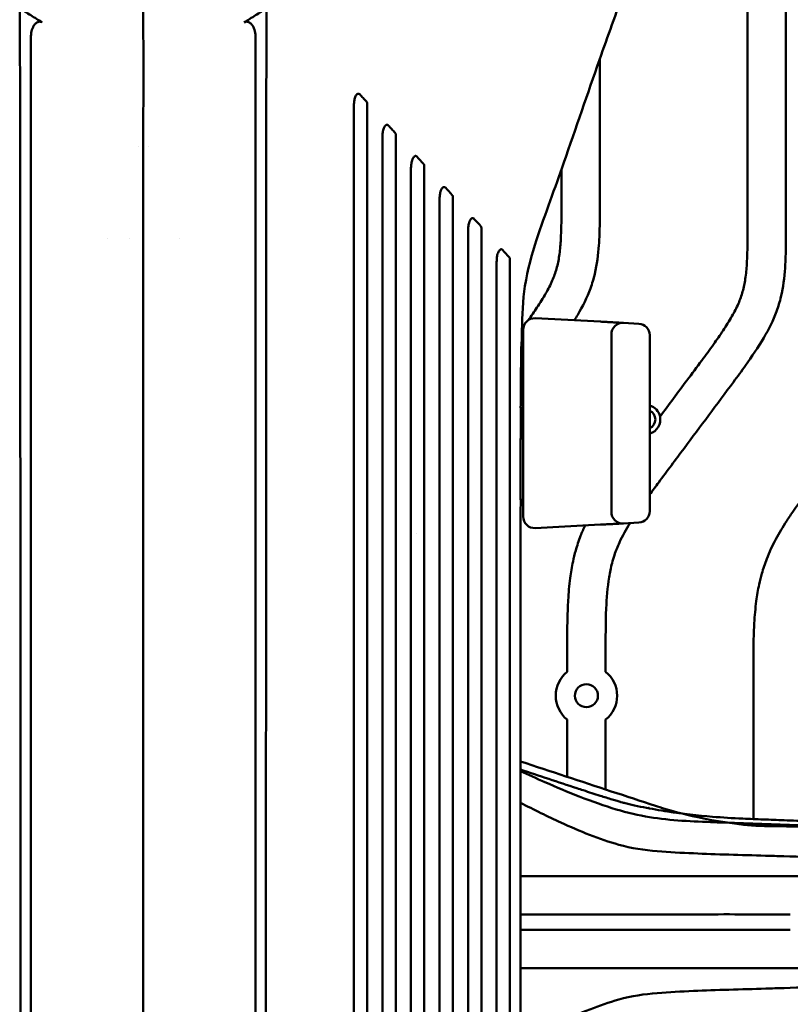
# Model space of a CAD drawing. Header units: millimetres. Extents: x 0 to 2100, y 0 to 1485.
# Tile 53 of 256: x 845 to 945, y 869 to 997. Entities that reach past the tile are written whole.
import ezdxf

# ---------------------------------------------------------------- set-up
doc = ezdxf.new("R2010")
doc.units = ezdxf.units.MM
doc.header["$LTSCALE"] = 5
doc.layers.add('Sichtbar (ISO)', color=7, linetype='Continuous', lineweight=50)

msp = doc.modelspace()

# ---------------------------------------------------------------- linework, layer by layer
at = {"layer": 'Sichtbar (ISO)'}
for p, q in [((939.6157, 1038.4846), (939.6157, 970.6347)), ((944.6157, 970.6347), (944.6157, 1038.4846)), ((920.3657, 973.6228), (920.3657, 991.8142)), ((860.2219, 980.3597), (860.2218, 980.3597)), ((861.5097, 980.3597), (861.5096, 980.3597)), ((915.3657, 977.4245), (915.3657, 973.6228)), ((856.1773, 968.3597), (856.1775, 968.3597)), ((859.0824, 968.3597), (859.0828, 968.3597)), ((860.8575, 968.3597), (860.8583, 968.3597)), ((865.5538, 968.3597), (865.554, 968.3597)), ((911.9443, 958.027), (920.4443, 957.5815)), ((925.4443, 957.3195), (923.4443, 957.4243)), ((910.3657, 932.1904), (910.3657, 956.529)), ((921.8657, 955.9263), (921.8657, 932.793)), ((926.8657, 955.8215), (926.8657, 932.8979)), ((910.3657, 954.3597), (910.1307, 954.3597)), ((910.3657, 946.3597), (910.0487, 946.3597)), ((910.3657, 942.3597), (910.0294, 942.3597)), ((910.3657, 934.3597), (910.007, 934.3597)), ((925.4443, 931.3999), (923.4443, 931.2951)), ((896.5403, 930.0486), (896.5403, 930.0486)), ((920.4443, 931.1379), (911.9443, 930.6924)), ((860.8654, 915.3597), (860.8654, 915.3597)), ((916.1157, 914.4724), (916.1157, 911.9822)), ((921.1157, 911.9822), (921.1157, 914.4724)), ((940.3657, 911.4843), (940.3657, 892.789)), ((916.1157, 905.7372), (916.1157, 898.2892)), ((921.1157, 896.6426), (921.1157, 905.7372)), ((916.1157, 897.5104), (916.1157, 897.5101)), ((921.1157, 895.931), (921.1157, 895.9312)), ((929.1677, 880.3597), (929.1316, 880.3597)), ((929.1677, 878.3597), (929.1316, 878.3597))]:
    msp.add_line(p, q, dxfattribs=at)
msp.add_circle((918.6157, 908.8597), 1.5, dxfattribs=at)
for centre, radius, start, end in [((911.8657, 956.529), 1.5, 87, 180), ((923.3657, 955.9263), 1.5, 87, 180), ((925.3657, 955.8215), 1.5, 0, 87), ((926.3458, 944.8397), 1.9, 11.869482, 74.116438), ((910.3657, 944.3597), 1.3, 90, 102.346223), ((926.3458, 944.8397), 1.25, 294.582219, 65.417781), ((926.3457, 944.8397), 1.9, 285.883617, 11.869482), ((910.3657, 944.3597), 1.3, 257.124939, 270), ((923.3657, 932.793), 1.5, 180, 273), ((925.3657, 932.8979), 1.5, 273, 0), ((911.8657, 932.1904), 1.5, 180, 273), ((918.6157, 908.8597), 4, 128.682187, 231.317813), ((918.6157, 908.8597), 4, 308.682187, 51.317813), ((919.8658, 879.3597), 8, 172.793681, 172.796171), ((919.8657, 879.3597), 4.25, 166.354664, 166.364505), ((919.8657, 879.3597), 4.25, 13.626645, 13.634684), ((919.8657, 879.3597), 4.25, 13.626665, 13.634703), ((919.8655, 879.3596), 8.0003, 7.181909, 7.182368), ((919.8651, 879.3596), 8.0006, 7.1819, 7.182359), ((919.8657, 879.3597), 8, 187.203829, 187.206319), ((919.8657, 879.3597), 4.25, 193.635529, 193.64537), ((919.8657, 879.3597), 4.25, 346.365244, 346.373283), ((919.8657, 879.3597), 4.25, 346.365263, 346.373302), ((919.8655, 879.3597), 8.0002, 352.817632, 352.818091), ((919.8663, 879.3596), 7.9995, 352.817623, 352.818082)]:
    msp.add_arc(centre, radius, start, end, dxfattribs=at)
for centre, major_axis, ratio, start_param, end_param in [((93.1598, 1871.8447), (-1968.7995, 2152.907), 0.00362048, 1.99506529, 1.99555811), ((264.6704, 1671.0886), (-1539.5036, 1679.3176), 0.00089805, 1.99734528, 1.9979783), ((408.993, 1518.6075), (-1196.7196, 1307.7287), 0.00282308, 2.00028641, 2.0011031), ((513.5234, 1398.5896), (-940.8646, 1026.3496), 0.00090255, 2.0040411, 2.00508603)]:
    msp.add_ellipse(centre, major_axis=major_axis, ratio=ratio, start_param=start_param, end_param=end_param, dxfattribs=at)
for points, knots in [([(860.874, 1018.9256), (860.874, 1017.1573), (860.8695, 1015.3817), (860.8648, 1013.6311), (860.8592, 1011.5155), (860.8534, 1009.437), (860.8517, 1007.4504), (860.8508, 1006.4134), (860.8509, 1005.4006), (860.8509, 1004.3835), (860.8509, 1003.3191), (860.8508, 1002.2499), (860.8534, 1001.1594), (860.8556, 1000.2293), (860.8596, 999.2847), (860.8658, 998.352), (860.8751, 996.9282), (860.8816, 995.4642), (860.8856, 994.0136), (860.8987, 989.1906), (860.883, 984.5156), (860.8702, 979.684), (860.8687, 979.1008), (860.8672, 978.5152), (860.8658, 977.9272), (860.8559, 973.8084), (860.8562, 969.6327), (860.859, 965.3653), (860.8609, 962.4589), (860.8639, 959.5101), (860.8658, 956.498), (860.8669, 954.7007), (860.8675, 952.8821), (860.8678, 951.0419), (860.8687, 946.4106), (860.8674, 941.643), (860.8664, 936.7339), (860.8662, 935.5247), (860.8659, 934.3069), (860.8658, 933.0805), (860.8645, 925.1119), (860.8654, 916.7789), (860.8657, 908.0975), (860.8657, 907.8635), (860.8657, 907.6293), (860.8658, 907.3949), (860.8661, 898.4602), (860.8658, 889.1584), (860.8658, 879.3597)], [0, 0, 0, 0, 0.04102133, 0.04102133, 0.04102133, 0.0905985, 0.0905985, 0.0905985, 0.11647855, 0.11647855, 0.11647855, 0.14356501, 0.14356501, 0.14356501, 0.16666667, 0.16666667, 0.16666667, 0.20193283, 0.20193283, 0.20193283, 0.31918007, 0.31918007, 0.31918007, 0.33333333, 0.33333333, 0.33333333, 0.4324756, 0.4324756, 0.4324756, 0.5, 0.5, 0.5, 0.54028986, 0.54028986, 0.54028986, 0.64169029, 0.64169029, 0.64169029, 0.66666667, 0.66666667, 0.66666667, 0.82895954, 0.82895954, 0.82895954, 0.83333333, 0.83333333, 0.83333333, 1, 1, 1, 1]), ([(925.2678, 1008.2895), (925.191, 1007.0173), (924.9791, 1005.8059), (924.3784, 1003.3076), (923.9672, 1002.0297), (922.4994, 997.7002), (921.3922, 994.7429), (918.7745, 987.2741), (917.2409, 982.7924), (914.5119, 974.9715), (913.2772, 971.7153), (911.5262, 966.4126), (910.9706, 964.4048), (910.3069, 960.358), (910.2624, 958.3823), (910.1952, 955.7504), (910.1816, 955.0551), (910.17, 954.3597)], [0, 0, 0, 0, 0.40317218, 0.40317218, 0.89319177, 0.89319177, 2.10513134, 2.10513134, 3.87511343, 3.87511343, 5.1847545, 5.1847545, 5.86493505, 5.86493505, 6.44648351, 6.44648351, 6.65518823, 6.65518823, 6.65518823, 6.65518823]), ([(844.7754, 998.3974), (845.2568, 998.0963), (845.7291, 997.8011), (846.7175, 997.1816), (847.2066, 996.8743), (847.6964, 996.5658)], [0.000001, 0.000001, 0.000001, 0.000001, 0.17295872, 0.17295872, 0.343022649, 0.343022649, 0.343022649, 0.343022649]), ([(844.8657, 879.3597), (844.8623, 914.2464), (844.8623, 933.681), (844.855, 956.8713), (844.8541, 959.2368), (844.852, 964.1507), (844.8505, 966.9723), (844.8473, 971.749), (844.8457, 973.7047), (844.8418, 977.7703), (844.8381, 981.5313), (844.8267, 987.689), (844.8177, 990.4758), (844.8032, 994.4966), (844.7951, 996.7505), (844.7754, 998.3974)], [0.000001, 0.000001, 0.000001, 0.000001, 10.46603132, 10.46603132, 11.66165601, 11.66165601, 12.96254329, 12.96254329, 13.99365297, 13.99365297, 15.06326291, 15.06326291, 16.35170549, 16.35170549, 16.96645467, 16.96645467, 16.96645467, 16.96645467]), ([(874.0351, 996.5658), (874.5249, 996.8743), (875.014, 997.1816), (876.0024, 997.8011), (876.4747, 998.0963), (876.9561, 998.3974)], [0.000001, 0.000001, 0.000001, 0.000001, 0.176464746, 0.176464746, 0.355931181, 0.355931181, 0.355931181, 0.355931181]), ([(876.8657, 879.3597), (876.8692, 914.2455), (876.8692, 933.6803), (876.8765, 956.8704), (876.8774, 959.2359), (876.8795, 964.1498), (876.881, 966.9716), (876.8842, 971.7484), (876.8858, 973.7041), (876.8897, 977.7698), (876.8934, 981.531), (876.9048, 987.6889), (876.9138, 990.4757), (876.9283, 994.4965), (876.9364, 996.7505), (876.9561, 998.3974)], [-13.63617817, -13.63617817, -13.63617817, -13.63617817, -5.2245891, -5.2245891, -4.26365004, -4.26365004, -3.21809122, -3.21809122, -2.38934301, -2.38934301, -1.52967219, -1.52967219, -0.49408909, -0.49408909, -0.000001, -0.000001, -0.000001, -0.000001]), ([(846.2443, 994.7747), (846.2443, 995.0555), (846.2878, 995.3434), (846.4491, 995.8546), (846.5575, 996.0726), (846.7828, 996.3714), (846.8867, 996.4709), (847.0784, 996.5943), (847.1684, 996.6337), (847.3369, 996.665), (847.4107, 996.6653), (847.5595, 996.6367), (847.6307, 996.6072), (847.6964, 996.5658)], [0.000001, 0.000001, 0.000001, 0.000001, 0.084229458, 0.084229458, 0.161264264, 0.161264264, 0.216717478, 0.216717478, 0.25843827, 0.25843827, 0.290377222, 0.290377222, 0.323568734, 0.323568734, 0.323568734, 0.323568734]), ([(874.0351, 996.5658), (874.1004, 996.6069), (874.171, 996.6363), (874.3186, 996.6651), (874.3919, 996.6651), (874.5597, 996.6348), (874.6496, 996.596), (874.8406, 996.4743), (874.9441, 996.3762), (875.1703, 996.0792), (875.2799, 995.8607), (875.4432, 995.347), (875.4872, 995.0572), (875.4872, 994.7747)], [-0.323652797, -0.323652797, -0.323652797, -0.323652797, -0.290646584, -0.290646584, -0.258885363, -0.258885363, -0.217250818, -0.217250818, -0.16216215, -0.16216215, -0.084758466, -0.084758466, -0.000001, -0.000001, -0.000001, -0.000001]), ([(846.2441, 879.3597), (846.2441, 899.3744), (846.244, 926.4526), (846.244, 955.5143), (846.244, 957.4185), (846.244, 973.0052), (846.244, 974.9982), (846.2441, 980.6992), (846.2441, 982.8892), (846.2441, 987.3766), (846.2441, 988.8708), (846.2441, 991.0971), (846.2441, 991.8408), (846.2442, 993.3366), (846.2442, 994.0394), (846.2443, 994.7747)], [-13.4918231, -13.4918231, -13.4918231, -13.4918231, -5.41680249, -5.41680249, -2.20854503, -2.20854503, -1.74380404, -1.74380404, -0.87148392, -0.87148392, -0.43708873, -0.43708873, -0.22060065, -0.22060065, -0.000001, -0.000001, -0.000001, -0.000001]), ([(875.4872, 994.7747), (875.4873, 994.0339), (875.4873, 993.3272), (875.4874, 991.8215), (875.4874, 991.0729), (875.4874, 988.8322), (875.4874, 987.337), (875.4874, 982.8966), (875.4874, 980.645), (875.4875, 974.8675), (875.4875, 972.9516), (875.4875, 969.7357), (875.4875, 968.5953), (875.4875, 963.6336), (875.4875, 961.6471), (875.4875, 954.6262), (875.4875, 950.4513), (875.4875, 925.6041), (875.4874, 899.1136), (875.4874, 879.3597)], [0.000001, 0.000001, 0.000001, 0.000001, 0.22223263, 0.22223263, 0.44031832, 0.44031832, 0.87786617, 0.87786617, 1.72651693, 1.72651693, 2.17401733, 2.17401733, 2.41990704, 2.41990704, 3.24384684, 3.24384684, 4.16554928, 4.16554928, 8.59821368, 8.59821368, 8.59821368, 8.59821368]), ([(888.3155, 985.4937), (888.3155, 985.7607), (888.324, 986.0449), (888.3843, 986.4684), (888.4235, 986.665), (888.5511, 986.9819), (888.6146, 987.0826), (888.7264, 987.2032), (888.7749, 987.2385), (888.8556, 987.2729), (888.8902, 987.2806), (888.9526, 987.2787), (888.9794, 987.2725), (889.0339, 987.2472), (889.0599, 987.2273), (889.0828, 987.2023)], [0.000001, 0.000001, 0.000001, 0.000001, 0.080099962, 0.080099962, 0.127613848, 0.127613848, 0.163525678, 0.163525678, 0.189697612, 0.189697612, 0.207790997, 0.207790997, 0.222001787, 0.222001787, 0.2379338, 0.2379338, 0.2379338, 0.2379338]), ([(889.9661, 986.2396), (889.8192, 986.3996), (889.6722, 986.5599), (889.525, 986.7204), (889.3777, 986.8808), (889.2304, 987.0415), (889.0828, 987.2023)], [0, 0, 0, 0, 0.5, 0.5, 0.5, 0.999999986, 0.999999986, 0.999999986, 0.999999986]), ([(888.3157, 879.3597), (888.3157, 886.5722), (888.3157, 893.7847), (888.3158, 907.656), (888.3157, 915.5724), (888.3157, 926.7328), (888.3138, 974.1653), (888.3155, 985.4937)], [0.000001, 0.000001, 0.000001, 0.000001, 2.16374781, 2.16374781, 4.16141544, 4.16141544, 5.3655628, 5.3655628, 5.3655628, 5.3655628]), ([(890.0558, 985.9635), (890.0558, 986.0154), (890.0498, 986.0674), (890.0273, 986.1399), (890.0179, 986.1626), (889.9947, 986.2043), (889.9813, 986.223), (889.9661, 986.2396)], [-0.0305429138, -0.0305429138, -0.0305429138, -0.0305429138, -0.0150146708, -0.0150146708, -0.0074002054, -0.0074002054, -0.0000009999, -0.0000009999, -0.0000009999, -0.0000009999]), ([(890.0558, 985.9635), (890.056, 978.997), (890.0557, 959.2181), (890.0558, 913.5998), (890.0557, 882.6749), (890.0557, 879.3597)], [0.000001, 0.000001, 0.000001, 0.000001, 2.09020746, 2.09020746, 3.1645534, 3.1645534, 3.1645534, 3.1645534]), ([(892.0334, 981.4309), (892.0335, 981.6977), (892.0418, 981.9811), (892.1014, 982.4063), (892.1405, 982.6052), (892.2683, 982.9254), (892.332, 983.0278), (892.445, 983.1506), (892.4938, 983.1863), (892.5747, 983.2208), (892.6093, 983.2286), (892.6714, 983.2265), (892.6979, 983.2203), (892.7517, 983.1952), (892.7774, 983.1756), (892.8001, 983.1508)], [0.000001, 0.000001, 0.000001, 0.000001, 0.080048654, 0.080048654, 0.128204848, 0.128204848, 0.164470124, 0.164470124, 0.19062583, 0.19062583, 0.208614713, 0.208614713, 0.222550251, 0.222550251, 0.238126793, 0.238126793, 0.238126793, 0.238126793]), ([(893.6845, 982.1869), (893.5375, 982.3472), (893.3903, 982.5076), (893.2429, 982.6683), (893.0955, 982.8289), (892.9479, 982.9898), (892.8001, 983.1508)], [0, 0, 0, 0, 0.5, 0.5, 0.5, 1, 1, 1, 1]), ([(892.0339, 879.3597), (892.0339, 895.5786), (892.0338, 911.7975), (892.0339, 942.1873), (892.0312, 972.5692), (892.0334, 981.4309)], [0.000001, 0.000001, 0.000001, 0.000001, 4.86567958, 4.86567958, 9.11692006, 9.11692006, 9.11692006, 9.11692006]), ([(893.7739, 981.9125), (893.7739, 981.964), (893.7679, 982.0156), (893.7456, 982.0876), (893.7361, 982.1102), (893.713, 982.1518), (893.6997, 982.1704), (893.6845, 982.1869)], [-0.0303512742, -0.0303512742, -0.0303512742, -0.0303512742, -0.0149507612, -0.0149507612, -0.0073767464, -0.0073767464, -0.0000009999, -0.0000009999, -0.0000009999, -0.0000009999]), ([(893.7739, 981.9125), (893.7741, 977.1773), (893.7737, 967.3034), (893.7739, 919.0976), (893.7739, 899.2286), (893.7739, 879.3597)], [0.000001, 0.000001, 0.000001, 0.000001, 1.42117067, 1.42117067, 2.4176483, 2.4176483, 2.4176483, 2.4176483]), ([(895.7561, 977.3588), (895.7562, 977.6438), (895.7654, 977.9299), (895.8266, 978.3538), (895.866, 978.5529), (895.9957, 978.8736), (896.0597, 978.975), (896.1722, 979.0959), (896.221, 979.131), (896.3016, 979.1645), (896.3361, 979.1717), (896.3972, 979.1687), (896.4229, 979.1624), (896.4749, 979.1376), (896.4997, 979.1185), (896.5218, 979.0944)], [0.000001, 0.000001, 0.000001, 0.000001, 0.085523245, 0.085523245, 0.135235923, 0.135235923, 0.172476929, 0.172476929, 0.199541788, 0.199541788, 0.21817938, 0.21817938, 0.232209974, 0.232209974, 0.247809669, 0.247809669, 0.247809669, 0.247809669]), ([(895.7565, 879.3597), (895.7565, 899.1911), (895.7565, 919.0226), (895.7566, 956.6727), (895.7548, 971.5647), (895.7561, 977.3588)], [0.000001, 0.000001, 0.000001, 0.000001, 5.94943668, 5.94943668, 11.29504401, 11.29504401, 11.29504401, 11.29504401]), ([(897.4965, 977.8567), (897.4965, 977.9076), (897.4906, 977.9587), (897.4684, 978.0302), (897.459, 978.0527), (897.4359, 978.094), (897.4226, 978.1126), (897.4075, 978.129)], [-0.0301273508, -0.0301273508, -0.0301273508, -0.0301273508, -0.0148716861, -0.0148716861, -0.0073481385, -0.0073481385, -0.000001, -0.000001, -0.000001, -0.000001]), ([(897.4965, 977.8567), (897.4967, 973.9002), (897.4965, 966.8034), (897.4965, 918.2953), (897.4965, 898.8275), (897.4965, 879.3597)], [0.000001, 0.000001, 0.000001, 0.000001, 1.18815184, 1.18815184, 1.9846538, 1.9846538, 1.9846538, 1.9846538]), ([(899.4743, 973.288), (899.4744, 973.5604), (899.4826, 973.8488), (899.542, 974.2795), (899.5812, 974.4836), (899.7114, 974.8139), (899.7763, 974.9182), (899.8897, 975.0423), (899.939, 975.0783), (900.0201, 975.1125), (900.0546, 975.1199), (900.1154, 975.1169), (900.1407, 975.1107), (900.1921, 975.0862), (900.2166, 975.0673), (900.2384, 975.0435)], [0.000001, 0.000001, 0.000001, 0.000001, 0.081748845, 0.081748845, 0.130298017, 0.130298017, 0.167016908, 0.167016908, 0.193770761, 0.193770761, 0.211992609, 0.211992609, 0.225459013, 0.225459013, 0.240367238, 0.240367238, 0.240367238, 0.240367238]), ([(901.2146, 973.8062), (901.2146, 973.8566), (901.2088, 973.9071), (901.1866, 973.978), (901.1772, 974.0003), (901.1542, 974.0414), (901.1409, 974.0599), (901.1259, 974.0762)], [-0.0298683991, -0.0298683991, -0.0298683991, -0.0298683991, -0.0147765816, -0.0147765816, -0.0073146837, -0.0073146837, -0.000001, -0.000001, -0.000001, -0.000001]), ([(901.2146, 973.8062), (901.2147, 970.4908), (901.2147, 965.2754), (901.2146, 917.1371), (901.2146, 898.2484), (901.2146, 879.3597)], [0.000001, 0.000001, 0.000001, 0.000001, 0.9968014, 0.9968014, 1.64051077, 1.64051077, 1.64051077, 1.64051077]), ([(915.3657, 973.6228), (915.3657, 972.25), (915.3695, 970.4038), (915.2694, 967.9061), (915.1136, 966.2226), (914.7683, 964.4867), (914.1759, 962.8558), (913.2981, 961.1679), (912.2246, 959.4655), (911.4273, 958.322), (911.0432, 957.7833)], [0, 0, 0, 0, 0.065517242, 0.08810313, 0.119275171, 0.146162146, 0.172356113, 0.201836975, 0.23674265, 0.268272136, 0.268272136, 0.268272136, 0.268272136]), ([(917.0478, 957.7595), (917.1946, 957.9961), (917.9978, 959.3247), (919.006, 961.3111), (919.92, 964.3865), (920.2397, 966.9866), (920.37, 970.2642), (920.3657, 972.2876), (920.3657, 973.6228)], [0.737614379, 0.737614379, 0.737614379, 0.737614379, 0.750888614, 0.81163639, 0.843424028, 0.90346722, 0.936274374, 1, 1, 1, 1]), ([(899.4746, 879.3597), (899.4746, 897.6048), (899.4747, 915.8498), (899.4746, 957.3911), (899.4734, 968.4733), (899.4743, 973.288)], [0.000001, 0.000001, 0.000001, 0.000001, 5.47352306, 5.47352306, 12.46239432, 12.46239432, 12.46239432, 12.46239432]), ([(903.1973, 969.2083), (903.1974, 969.485), (903.2055, 969.7773), (903.2648, 970.2116), (903.3039, 970.4193), (903.4355, 970.7558), (903.5008, 970.8616), (903.615, 970.9868), (903.6645, 971.0229), (903.7457, 971.0567), (903.7802, 971.0638), (903.84, 971.0601), (903.8646, 971.0538), (903.9142, 971.0297), (903.9379, 971.0114), (903.9592, 970.9882)], [0.000001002, 0.000001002, 0.000001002, 0.000001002, 0.083070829, 0.083070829, 0.131697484, 0.131697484, 0.168317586, 0.168317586, 0.194971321, 0.194971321, 0.213022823, 0.213022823, 0.225918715, 0.225918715, 0.240099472, 0.240099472, 0.240099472, 0.240099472]), ([(904.9373, 969.7513), (904.9373, 969.801), (904.9315, 969.8508), (904.9093, 969.921), (904.9, 969.9431), (904.877, 969.9839), (904.8638, 970.0023), (904.8489, 970.0185)], [-0.0295810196, -0.0295810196, -0.0295810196, -0.0295810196, -0.0146719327, -0.0146719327, -0.0072814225, -0.0072814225, -0.0000009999, -0.0000009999, -0.0000009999, -0.0000009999]), ([(904.9373, 969.7513), (904.9373, 968.4393), (904.9378, 967.1451), (904.9374, 961.8155), (904.9373, 954.227), (904.9373, 920.6721), (904.9373, 900.0159), (904.9373, 879.3597)], [0.000001, 0.000001, 0.000001, 0.000001, 0.39529176, 0.39529176, 1.6557656, 1.6557656, 3.67430424, 3.67430424, 3.67430424, 3.67430424]), ([(926.8657, 935.0584), (927.2545, 935.5891), (928.7428, 937.5967), (932.3779, 942.4853), (936.1753, 947.541), (939.6833, 952.3154), (941.7188, 955.2945), (943.256, 958.323), (944.17, 961.3985), (944.4897, 963.9985), (944.62, 967.2762), (944.6157, 969.2995), (944.6157, 970.6347)], [0.349415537, 0.349415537, 0.349415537, 0.349415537, 0.380765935, 0.468516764, 0.639760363, 0.682099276, 0.750888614, 0.81163639, 0.843424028, 0.90346722, 0.936274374, 1, 1, 1, 1]), ([(939.6157, 970.6347), (939.6157, 969.262), (939.6195, 967.4157), (939.5194, 964.918), (939.3636, 963.2345), (939.0183, 961.4987), (938.4259, 959.8677), (937.5481, 958.1799), (936.437, 956.4177), (935.1036, 954.515), (933.5214, 952.3623), (931.1965, 949.2336), (929.3769, 946.7993), (928.2051, 945.2305)], [0, 0, 0, 0, 0.14323819, 0.19261697, 0.26076738, 0.31954949, 0.3768165, 0.44126954, 0.51758267, 0.59386627, 0.68333352, 0.79596628, 1, 1, 1, 1]), ([(903.1973, 879.3597), (903.1973, 898.8264), (903.1973, 918.2931), (903.1973, 958.4729), (903.1971, 965.6033), (903.1973, 969.2083)], [0.000001, 0.000001, 0.000001, 0.000001, 5.84001091, 5.84001091, 12.05396552, 12.05396552, 12.05396552, 12.05396552]), ([(906.9157, 965.1311), (906.9157, 965.4126), (906.9237, 965.7094), (906.9825, 966.147), (907.0213, 966.3593), (907.1546, 966.7037), (907.2205, 966.8112), (907.3354, 966.9377), (907.3852, 966.9739), (907.4666, 967.007), (907.5011, 967.0138), (907.5599, 967.0091), (907.5835, 967.0027), (907.6311, 966.979), (907.6539, 966.9613), (907.6745, 966.9388)], [0.000000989, 0.000000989, 0.000000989, 0.000000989, 0.084597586, 0.084597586, 0.13312945, 0.13312945, 0.169476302, 0.169476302, 0.195946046, 0.195946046, 0.213765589, 0.213765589, 0.225963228, 0.225963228, 0.239267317, 0.239267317, 0.239267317, 0.239267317]), ([(908.6554, 965.7019), (908.6554, 965.7508), (908.6495, 965.8), (908.6273, 965.8694), (908.6179, 965.8913), (908.595, 965.9317), (908.5818, 965.9499), (908.567, 965.9661)], [-0.0292883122, -0.0292883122, -0.0292883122, -0.0292883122, -0.0145455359, -0.0145455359, -0.007243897, -0.007243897, -0.000000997, -0.000000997, -0.000000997, -0.000000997]), ([(963.8651, 966.3113), (963.863, 965.3836), (963.8516, 963.9828), (963.7694, 961.93), (963.6136, 960.2465), (963.2683, 958.5106), (962.6759, 956.8797), (961.7981, 955.1918), (960.687, 953.4297), (959.3536, 951.5269), (957.7714, 949.3743), (953.8445, 944.0895), (949.7089, 938.5861), (945.9524, 933.4806), (944.4839, 931.3071), (943.2418, 929.2483), (942.1629, 926.943), (941.4962, 924.9544), (941.0457, 923.1194), (940.6877, 920.9655), (940.4796, 918.5098), (940.3621, 915.2703), (940.3657, 912.995), (940.3657, 911.4843)], [0.021244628, 0.021244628, 0.021244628, 0.021244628, 0.065517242, 0.08810313, 0.119275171, 0.146162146, 0.172356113, 0.201836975, 0.23674265, 0.27163482, 0.3125572, 0.364075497, 0.585412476, 0.640654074, 0.666147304, 0.710426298, 0.755194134, 0.787313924, 0.810357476, 0.845306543, 0.891421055, 0.927900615, 1, 1, 1, 1]), ([(906.9154, 879.3597), (906.9154, 897.9138), (906.9154, 916.468), (906.9154, 954.8524), (906.9154, 961.6684), (906.9157, 965.1311)], [0.000001, 0.000001, 0.000001, 0.000001, 5.56624956, 5.56624956, 11.51531865, 11.51531865, 11.51531865, 11.51531865]), ([(908.6554, 965.7019), (908.6553, 964.3907), (908.655, 963.1858), (908.6564, 957.8926), (908.6555, 950.4038), (908.6554, 915.6721), (908.6554, 897.5159), (908.6554, 879.3597)], [0.000001, 0.000001, 0.000001, 0.000001, 0.39650881, 0.39650881, 1.54676617, 1.54676617, 2.80671631, 2.80671631, 2.80671631, 2.80671631]), ([(923.4381, 957.4246), (923.4278, 957.4251), (923.3728, 957.428), (923.2438, 957.4348), (923.145, 957.4399), (923.1444, 957.44)], [0.041069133, 0.041069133, 0.041069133, 0.041069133, 0.142857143, 0.285714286, 0.286613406, 0.286613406, 0.286613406, 0.286613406]), ([(910.1307, 954.3597), (910.1081, 953.0596), (910.0918, 951.6869), (910.0664, 949.0579), (910.0564, 947.6558), (910.0487, 946.3597)], [0.000001, 0.000001, 0.000001, 0.000001, 0.390226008, 0.390226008, 0.795868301, 0.795868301, 0.795868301, 0.795868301]), ([(910.0294, 942.3597), (910.0268, 941.703), (910.0244, 941.0451), (910.0223, 940.3859), (910.0215, 940.1595), (910.0208, 939.9329), (910.0201, 939.7061), (910.0174, 938.8194), (910.015, 937.9305), (910.0128, 937.0394), (910.0124, 936.8595), (910.012, 936.6794), (910.0115, 936.4993), (910.0099, 935.7875), (910.0084, 935.0743), (910.007, 934.3597)], [0, 0, 0, 0, 0.24809177, 0.24809177, 0.24809177, 0.33333333, 0.33333333, 0.33333333, 0.66666667, 0.66666667, 0.66666667, 0.73399076, 0.73399076, 0.73399076, 1, 1, 1, 1]), ([(921.1157, 914.4724), (921.1157, 916.3851), (921.1091, 919.6675), (921.4002, 923.5661), (921.8684, 925.8798), (922.3187, 927.3913), (923.0327, 929.1719), (923.7915, 930.5255), (924.2983, 931.3399)], [0, 0, 0, 0, 0.091287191, 0.156635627, 0.186317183, 0.203701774, 0.231892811, 0.27760198, 0.27760198, 0.27760198, 0.27760198]), ([(923.1444, 931.2794), (923.145, 931.2794), (923.2438, 931.2846), (923.3728, 931.2913), (923.4278, 931.2942), (923.4381, 931.2948)], [0.713385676, 0.713385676, 0.713385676, 0.713385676, 0.714285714, 0.857142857, 0.95893955, 0.95893955, 0.95893955, 0.95893955]), ([(918.4439, 931.033), (918.234, 930.5843), (917.7718, 929.5103), (917.2462, 927.9425), (916.7957, 926.1075), (916.4377, 923.9535), (916.2296, 921.4979), (916.1121, 918.2584), (916.1157, 915.983), (916.1157, 914.4724)], [0.460234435, 0.460234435, 0.460234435, 0.460234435, 0.507741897, 0.572328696, 0.618664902, 0.688940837, 0.781668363, 0.85502183, 1, 1, 1, 1]), ([(950.0583, 891.8411), (949.7221, 891.8411), (949.3858, 891.841), (941.8934, 891.8396), (940.8291, 891.7824), (932.469, 892.9519), (928.8118, 894.1161), (925.7049, 895.1226), (923.7796, 895.7655), (917.9102, 897.6981), (913.9689, 898.9961), (910.0276, 900.2941)], [9.17890486, 9.17890486, 9.17890486, 9.17890486, 9.27979379, 9.27979379, 11.42660557, 11.42660557, 14.33860733, 14.33860733, 19.120532, 19.120532, 28.89633276, 28.89633276, 28.89633276, 28.89633276]), ([(918.2018, 896.5391), (917.9248, 896.6304), (917.6478, 896.7217), (914.9231, 897.6197), (912.4754, 898.4263), (910.0277, 899.233)], [0.827120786, 0.827120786, 0.827120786, 0.827120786, 0.914619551, 0.914619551, 1.687776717, 1.687776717, 1.687776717, 1.687776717]), ([(926.8288, 893.0439), (923.9928, 893.5156), (921.1266, 894.3719), (916.1888, 896.3049), (914.6864, 896.9444), (912.1294, 898.0775), (911.0801, 898.5551), (910.0277, 899.0448)], [0.00025114, 0.00025114, 0.00025114, 0.00025114, 1.45727756, 1.45727756, 2.0934821, 2.0934821, 2.53874619, 2.53874619, 2.53874619, 2.53874619]), ([(918.2018, 896.5391), (918.9463, 896.2938), (919.6879, 896.0542), (920.9471, 895.6562), (921.4789, 895.4911), (922.1936, 895.2737), (922.414, 895.2074), (922.8004, 895.0927), (922.9694, 895.0432), (923.2727, 894.9557), (923.3791, 894.926), (923.4476, 894.9071), (923.4585, 894.9042), (923.4688, 894.9014), (923.4677, 894.9016), (923.5944, 894.8689), (923.727, 894.8354), (924.0721, 894.7513), (924.2978, 894.6979), (924.9961, 894.5394), (925.5194, 894.4277), (927.0548, 894.1235), (928.1619, 893.9292), (931.1629, 893.4691), (933.0944, 893.2472), (936.3421, 892.9835), (937.639, 892.9056), (938.9728, 892.8483)], [0, 0, 0, 0, 0.25918061, 0.25918061, 0.4539507, 0.4539507, 0.54682711, 0.54682711, 0.63606119, 0.63606119, 0.75251921, 0.75251921, 0.8046873, 0.8046873, 0.88293439, 0.88293439, 0.98773446, 0.98773446, 1.11046582, 1.11046582, 1.33826366, 1.33826366, 1.74161987, 1.74161987, 2.4585696, 2.4585696, 2.92591582, 2.92591582, 2.92591582, 2.92591582]), ([(910.0281, 894.9052), (911.8096, 893.9994), (913.5974, 893.1186), (917.7634, 891.1967), (920.2719, 890.1702), (922.8204, 889.4493)], [0.3823892, 0.3823892, 0.3823892, 0.3823892, 1.32266007, 1.32266007, 2.71449234, 2.71449234, 2.71449234, 2.71449234]), ([(926.6664, 894.2033), (926.6679, 894.2126), (926.6692, 894.2216), (926.6704, 894.2301), (926.6751, 894.2651), (926.6772, 894.2933), (926.6763, 894.3136), (926.6754, 894.334), (926.6715, 894.3465), (926.6653, 894.351)], [0.252094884, 0.252094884, 0.252094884, 0.252094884, 0.333333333, 0.333333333, 0.333333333, 0.666666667, 0.666666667, 0.666666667, 1, 1, 1, 1]), ([(935.315, 892.3697), (933.8966, 892.4227), (932.4818, 892.4744), (929.6497, 892.6681), (928.2339, 892.8102), (926.8288, 893.0439)], [0.00038043, 0.00038043, 0.00038043, 0.00038043, 0.72367375, 0.72367375, 1.44724267, 1.44724267, 1.44724267, 1.44724267]), ([(938.9728, 892.8483), (938.9804, 892.8479), (938.9879, 892.8476), (939.8945, 892.8087), (940.7852, 892.771), (942.5576, 892.7007), (943.4639, 892.6667), (944.3718, 892.6338)], [-0.91692586, -0.91692586, -0.91692586, -0.91692586, -0.913141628, -0.913141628, -0.462608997, -0.462608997, -0.000218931, -0.000218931, -0.000218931, -0.000218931]), ([(936.0978, 892.3468), (935.9669, 892.3516), (935.8362, 892.3564), (935.5786, 892.3659), (935.449, 892.3707), (935.3195, 892.3754)], [0.00058289, 0.00058289, 0.00058289, 0.00058289, 0.067268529, 0.067268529, 0.1348846, 0.1348846, 0.1348846, 0.1348846]), ([(956.2491, 891.6833), (954.6042, 891.7133), (953.1368, 891.7492), (950.435, 891.8271), (949.2007, 891.8689), (947.2215, 891.9391), (946.484, 891.9661), (942.4696, 892.1134), (939.2809, 892.2301), (936.0978, 892.3468)], [0.0005397, 0.0005397, 0.0005397, 0.0005397, 0.59649947, 0.59649947, 1.19065975, 1.19065975, 1.57950917, 1.57950917, 3.06726894, 3.06726894, 3.06726894, 3.06726894]), ([(944.3719, 892.6338), (944.9149, 892.6141), (945.461, 892.5946), (946.5261, 892.5567), (947.0377, 892.5385), (947.5533, 892.5201)], [-0.563016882, -0.563016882, -0.563016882, -0.563016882, -0.2824851, -0.2824851, -0.020245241, -0.020245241, -0.020245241, -0.020245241]), ([(922.8204, 889.4493), (924.478, 888.9803), (926.1542, 888.7389), (929.4101, 888.4563), (930.9638, 888.4039), (932.5768, 888.3245)], [0.000001, 0.000001, 0.000001, 0.000001, 0.85640201, 0.85640201, 1.65524818, 1.65524818, 1.65524818, 1.65524818]), ([(932.5768, 888.3245), (935.4534, 888.1811), (938.8154, 888.1208), (942.7245, 887.9932), (943.531, 887.9667), (946.4766, 887.8745), (948.6256, 887.8205), (951.3266, 887.7317), (952.1026, 887.7047), (953.5799, 887.6724), (954.2564, 887.6663), (954.9856, 887.6651)], [0.00019122, 0.00019122, 0.00019122, 0.00019122, 1.4521458, 1.4521458, 1.81579166, 1.81579166, 2.79079311, 2.79079311, 3.15707978, 3.15707978, 3.45962494, 3.45962494, 3.45962494, 3.45962494]), ([(928.1741, 885.3597), (928.5025, 885.3597), (928.8313, 885.3597), (929.4886, 885.3597), (929.8178, 885.3597), (930.1468, 885.3597)], [0.000001, 0.000001, 0.000001, 0.000001, 0.166621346, 0.166621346, 0.333235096, 0.333235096, 0.333235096, 0.333235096]), ([(940.4633, 885.3597), (940.9959, 885.3597), (941.5342, 885.3597), (942.5626, 885.3597), (943.0591, 885.3597), (943.5553, 885.3597)], [0.000001, 0.000001, 0.000001, 0.000001, 0.262447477, 0.262447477, 0.502038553, 0.502038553, 0.502038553, 0.502038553]), ([(929.1316, 880.3597), (927.0394, 880.3597), (922.854, 880.3623), (916.5917, 880.3592), (912.3163, 880.3651), (910.1288, 880.3608), (910.0297, 880.3606)], [0, 0, 0, 0, 0.293535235, 0.588779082, 0.884029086, 0.898036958, 0.898036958, 0.898036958, 0.898036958]), ([(931.2172, 880.3597), (930.9438, 880.3597), (930.7992, 880.3627), (930.041, 880.3589), (929.9246, 880.358), (929.5107, 880.3588), (929.339, 880.3597), (929.1677, 880.3597)], [-0.676740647, -0.676740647, -0.676740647, -0.676740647, -0.200500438, -0.200500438, -0.083482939, -0.083482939, -0.000002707, -0.000002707, -0.000002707, -0.000002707]), ([(941.9463, 880.3598), (940.1697, 880.3597), (938.4829, 880.3793), (934.5807, 880.3782), (932.7612, 880.3597), (931.2172, 880.3598)], [-1.51193456, -1.51193456, -1.51193456, -1.51193456, -0.75355991, -0.75355991, -0.00000219, -0.00000219, -0.00000219, -0.00000219]), ([(945.1817, 880.3598), (944.6369, 880.3599), (944.1017, 880.3611), (942.9815, 880.3611), (942.4221, 880.3599), (941.9463, 880.3598)], [-0.435463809, -0.435463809, -0.435463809, -0.435463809, -0.222688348, -0.222688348, -0.000003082, -0.000003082, -0.000003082, -0.000003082]), ([(844.8657, 879.3597), (844.8623, 844.4738), (844.8623, 825.0391), (844.855, 801.849), (844.8541, 799.4835), (844.852, 794.5696), (844.8505, 791.7478), (844.8473, 786.971), (844.8457, 785.0152), (844.8418, 780.9496), (844.8381, 777.1884), (844.8267, 771.0305), (844.8177, 768.2437), (844.8032, 764.2229), (844.7951, 761.9688), (844.7754, 760.322)], [-13.63617814, -13.63617814, -13.63617814, -13.63617814, -5.2245894, -5.2245894, -4.26365032, -4.26365032, -3.21809145, -3.21809145, -2.38934317, -2.38934317, -1.52967232, -1.52967232, -0.4940891, -0.4940891, -0.000001, -0.000001, -0.000001, -0.000001]), ([(846.2443, 763.9447), (846.2442, 764.6854), (846.2442, 765.3921), (846.2441, 766.8978), (846.2441, 767.6464), (846.2441, 769.8871), (846.2441, 771.3824), (846.2441, 775.8227), (846.2441, 778.0743), (846.244, 783.8518), (846.244, 785.7671), (846.244, 788.9835), (846.244, 790.1239), (846.244, 795.0856), (846.244, 797.0721), (846.244, 804.093), (846.244, 808.2679), (846.244, 833.1151), (846.2441, 859.6057), (846.2441, 879.3597)], [0.000001, 0.000001, 0.000001, 0.000001, 0.22223146, 0.22223146, 0.44031601, 0.44031601, 0.87786176, 0.87786176, 1.72653119, 1.72653119, 2.17404626, 2.17404626, 2.41987206, 2.41987206, 3.2435936, 3.2435936, 4.16504842, 4.16504842, 8.59659239, 8.59659239, 8.59659239, 8.59659239]), ([(860.8658, 879.3597), (860.8658, 869.3326), (860.8655, 859.8425), (860.8658, 850.7498), (860.8658, 850.7072), (860.8658, 850.6645), (860.8658, 850.6219), (860.8661, 841.5756), (860.867, 832.9231), (860.8658, 824.6945), (860.8656, 823.7864), (860.8655, 822.8834), (860.8653, 821.9855), (860.8644, 817.0618), (860.8631, 812.2934), (860.8636, 807.6775), (860.8638, 805.4725), (860.8645, 803.3024), (860.8658, 801.167), (860.8673, 798.5115), (860.8698, 795.9123), (860.8717, 793.354), (860.8749, 788.7635), (860.8761, 784.3055), (860.8658, 779.9292), (860.8651, 779.6304), (860.8643, 779.3325), (860.8636, 779.0354), (860.8514, 774.1717), (860.8349, 769.5222), (860.8457, 764.7058), (860.8493, 763.105), (860.8559, 761.4856), (860.8658, 759.9174), (860.8707, 759.1353), (860.874, 758.3436), (860.876, 757.56), (860.8786, 756.4725), (860.8786, 755.4021), (860.8784, 754.3359), (860.8783, 753.3187), (860.8783, 752.305), (860.8772, 751.2691), (860.8752, 749.2695), (860.8692, 747.1841), (860.8642, 745.0886), (860.8625, 744.3699), (860.8609, 743.65), (860.8599, 742.932), (860.8583, 741.8977), (860.8575, 740.8526), (860.8575, 739.7938)], [0, 0, 0, 0, 0.16666667, 0.16666667, 0.16666667, 0.16744869, 0.16744869, 0.16744869, 0.33333333, 0.33333333, 0.33333333, 0.35164148, 0.35164148, 0.35164148, 0.45204066, 0.45204066, 0.45204066, 0.5, 0.5, 0.5, 0.55964315, 0.55964315, 0.55964315, 0.66666667, 0.66666667, 0.66666667, 0.67397324, 0.67397324, 0.67397324, 0.79358035, 0.79358035, 0.79358035, 0.83333333, 0.83333333, 0.83333333, 0.85315777, 0.85315777, 0.85315777, 0.88066724, 0.88066724, 0.88066724, 0.9069135, 0.9069135, 0.9069135, 0.95758183, 0.95758183, 0.95758183, 0.9749617, 0.9749617, 0.9749617, 1, 1, 1, 1]), ([(875.4874, 879.3597), (875.4874, 859.345), (875.4875, 832.2668), (875.4875, 803.205), (875.4875, 801.3009), (875.4875, 785.7141), (875.4875, 783.7211), (875.4874, 778.0201), (875.4874, 775.8301), (875.4874, 771.3428), (875.4874, 769.8485), (875.4874, 767.6222), (875.4874, 766.8786), (875.4873, 765.3827), (875.4873, 764.68), (875.4872, 763.9447)], [-13.4918231, -13.4918231, -13.4918231, -13.4918231, -5.41680249, -5.41680249, -2.20854503, -2.20854503, -1.74380404, -1.74380404, -0.87148392, -0.87148392, -0.43708873, -0.43708873, -0.22060065, -0.22060065, -0.000001, -0.000001, -0.000001, -0.000001]), ([(876.8657, 879.3597), (876.8692, 844.4729), (876.8692, 825.0383), (876.8765, 801.8481), (876.8774, 799.4826), (876.8795, 794.5687), (876.881, 791.747), (876.8842, 786.9704), (876.8858, 785.0146), (876.8897, 780.949), (876.8934, 777.188), (876.9048, 771.0304), (876.9138, 768.2435), (876.9283, 764.2228), (876.9364, 761.9688), (876.9561, 760.322)], [0.000001, 0.000001, 0.000001, 0.000001, 10.46603132, 10.46603132, 11.66165601, 11.66165601, 12.96254329, 12.96254329, 13.99365297, 13.99365297, 15.06326291, 15.06326291, 16.35170549, 16.35170549, 16.96645467, 16.96645467, 16.96645467, 16.96645467]), ([(888.3155, 773.1484), (888.3138, 782.7796), (888.3158, 818.6767), (888.3157, 841.0724), (888.3157, 860.216), (888.3157, 879.3597)], [-6.7187021, -6.7187021, -6.7187021, -6.7187021, -5.74309622, -5.74309622, -0.000001, -0.000001, -0.000001, -0.000001]), ([(890.0557, 879.3597), (890.0557, 875.6301), (890.0558, 839.7498), (890.0557, 796.5616), (890.056, 779.1783), (890.0558, 772.6797)], [-3.13566558, -3.13566558, -3.13566558, -3.13566558, -1.94981747, -1.94981747, -0.000001, -0.000001, -0.000001, -0.000001]), ([(892.0333, 777.2268), (892.0307, 785.6768), (892.0339, 813.3987), (892.0338, 847.3404), (892.0339, 863.35), (892.0339, 879.3597)], [-10.18249812, -10.18249812, -10.18249812, -10.18249812, -4.8028957, -4.8028957, -0.000001, -0.000001, -0.000001, -0.000001]), ([(893.7739, 879.3597), (893.7739, 876.2042), (893.7738, 846.5418), (893.7739, 791.8588), (893.7741, 781.6912), (893.7739, 776.7459)], [-2.02048541, -2.02048541, -2.02048541, -2.02048541, -1.48420444, -1.48420444, -0.000001, -0.000001, -0.000001, -0.000001]), ([(895.756, 781.3138), (895.7542, 786.8209), (895.7566, 800.3146), (895.7565, 840.8665), (895.7565, 860.1131), (895.7565, 879.3597)], [-12.16556026, -12.16556026, -12.16556026, -12.16556026, -5.7739842, -5.7739842, -0.000001, -0.000001, -0.000001, -0.000001]), ([(897.4965, 879.3597), (897.4965, 875.5441), (897.4965, 838.665), (897.4966, 792.1992), (897.4967, 784.8757), (897.4965, 780.8168)], [-1.89257306, -1.89257306, -1.89257306, -1.89257306, -1.21893409, -1.21893409, -0.000001, -0.000001, -0.000001, -0.000001]), ([(899.4742, 785.3995), (899.473, 790.0701), (899.4746, 800.663), (899.4747, 841.7936), (899.4746, 860.5767), (899.4746, 879.3597)], [-12.3391937, -12.3391937, -12.3391937, -12.3391937, -5.63490569, -5.63490569, -0.000001, -0.000001, -0.000001, -0.000001]), ([(901.2146, 879.3597), (901.2146, 860.9906), (901.2146, 842.6215), (901.2147, 793.5403), (901.2147, 788.2527), (901.2146, 784.8824)], [-1.61940696, -1.61940696, -1.61940696, -1.61940696, -1.01332954, -1.01332954, -0.000001, -0.000001, -0.000001, -0.000001]), ([(903.1971, 789.4939), (903.1964, 793.6671), (903.1973, 802.6125), (903.1973, 845.1704), (903.1973, 862.2651), (903.1973, 879.3597)], [-12.76737741, -12.76737741, -12.76737741, -12.76737741, -5.12838846, -5.12838846, -0.000001, -0.000001, -0.000001, -0.000001]), ([(904.9373, 879.3597), (904.9373, 859.7627), (904.9373, 840.1657), (904.9373, 806.0232), (904.9374, 797.3349), (904.9373, 791.6626), (904.9372, 790.3034), (904.9373, 788.9525)], [-3.69566015, -3.69566015, -3.69566015, -3.69566015, -1.80807196, -1.80807196, -0.40703617, -0.40703617, -0.000001, -0.000001, -0.000001, -0.000001]), ([(906.9156, 793.5865), (906.9153, 797.1964), (906.9154, 804.4761), (906.9154, 843.4677), (906.9154, 861.4137), (906.9154, 879.3597)], [-11.69748843, -11.69748843, -11.69748843, -11.69748843, -5.38379286, -5.38379286, -0.000001, -0.000001, -0.000001, -0.000001]), ([(908.6554, 879.3597), (908.6554, 860.6038), (908.6555, 841.848), (908.6554, 807.559), (908.6563, 800.5565), (908.6549, 795.5033), (908.6553, 794.3105), (908.6554, 793.0171)], [-2.79352358, -2.79352358, -2.79352358, -2.79352358, -1.47943033, -1.47943033, -0.39112345, -0.39112345, -0.000001, -0.000001, -0.000001, -0.000001]), ([(910.0297, 879.3597), (910.0297, 876.0263), (910.0297, 872.693), (910.0299, 859.3597), (910.0299, 849.3597), (910.0383, 834.3597), (910.0424, 829.3597), (910.0517, 824.3597)], [0, 0, 0, 0, 1, 1, 4.00000017, 4.00000017, 5.50000332, 5.50000332, 5.50000332, 5.50000332]), ([(929.1316, 878.3597), (927.0394, 878.3597), (922.854, 878.3571), (916.5917, 878.3602), (912.3163, 878.3543), (910.1288, 878.3586), (910.0297, 878.3588)], [0, 0, 0, 0, 0.293535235, 0.588779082, 0.884029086, 0.898036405, 0.898036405, 0.898036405, 0.898036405]), ([(931.2172, 878.3597), (930.9439, 878.3597), (930.7992, 878.3567), (930.041, 878.3605), (929.9246, 878.3613), (929.5107, 878.3606), (929.339, 878.3597), (929.1677, 878.3597)], [-0.676734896, -0.676734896, -0.676734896, -0.676734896, -0.200500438, -0.200500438, -0.083482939, -0.083482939, -0.000002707, -0.000002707, -0.000002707, -0.000002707]), ([(941.9463, 878.3595), (940.1697, 878.3596), (938.4829, 878.3401), (934.5807, 878.3412), (932.7612, 878.3596), (931.2172, 878.3596)], [-1.51193454, -1.51193454, -1.51193454, -1.51193454, -0.75355983, -0.75355983, -0.00000211, -0.00000211, -0.00000211, -0.00000211]), ([(945.1817, 878.3595), (944.6369, 878.3595), (944.1017, 878.3582), (942.9815, 878.3583), (942.4221, 878.3595), (941.9463, 878.3595)], [-0.435463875, -0.435463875, -0.435463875, -0.435463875, -0.222688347, -0.222688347, -0.00000308, -0.00000308, -0.00000308, -0.00000308]), ([(930.1468, 873.3597), (929.8178, 873.3597), (929.4886, 873.3597), (928.8313, 873.3597), (928.5025, 873.3597), (928.1741, 873.3597)], [-0.333235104, -0.333235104, -0.333235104, -0.333235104, -0.16662135, -0.16662135, -0.000001, -0.000001, -0.000001, -0.000001]), ([(943.5553, 873.3597), (943.0591, 873.3597), (942.5626, 873.3597), (941.5342, 873.3597), (940.9959, 873.3597), (940.4633, 873.3597)], [-0.502038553, -0.502038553, -0.502038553, -0.502038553, -0.262447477, -0.262447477, -0.000001, -0.000001, -0.000001, -0.000001]), ([(954.9914, 871.0543), (954.2652, 871.0531), (953.5911, 871.0471), (952.1186, 871.0151), (951.3452, 870.9883), (948.6547, 870.8998), (946.5163, 870.8459), (943.5769, 870.7541), (942.768, 870.7276), (938.8461, 870.5995), (935.4618, 870.5387), (932.5769, 870.3949)], [-3.45845124, -3.45845124, -3.45845124, -3.45845124, -3.15696998, -3.15696998, -2.79188262, -2.79188262, -1.82113173, -1.82113173, -1.45652925, -1.45652925, -0.00057958, -0.00057958, -0.00057958, -0.00057958]), ([(932.5769, 870.3949), (930.9291, 870.3138), (929.4091, 870.263), (926.1551, 869.9806), (924.4803, 869.7394), (922.824, 869.271)], [-1.65439817, -1.65439817, -1.65439817, -1.65439817, -0.85580316, -0.85580316, -0.000107, -0.000107, -0.000107, -0.000107]), ([(922.824, 869.271), (920.2938, 868.5557), (917.7976, 867.5384), (913.5984, 865.6012), (911.811, 864.7206), (910.0299, 863.8151)], [-2.73346948, -2.73346948, -2.73346948, -2.73346948, -1.32285612, -1.32285612, -0.38281081, -0.38281081, -0.38281081, -0.38281081])]:
    msp.add_open_spline(points, degree=3, knots=knots, dxfattribs=at)
for points in [[(910.4156, 956.9124), (910.3498, 956.8219), (910.2839, 956.7315), (910.2179, 956.6412)], [(920.4443, 957.5815), (920.6677, 957.5697), (920.8925, 957.558), (921.11, 957.5466)], [(921.7353, 957.5138), (921.535, 957.5243), (921.3239, 957.5354), (921.11, 957.5466)], [(921.7353, 957.5138), (921.9396, 957.5031), (922.1338, 957.4929), (922.3107, 957.4837)], [(922.7803, 957.4591), (922.6415, 957.4663), (922.4835, 957.4746), (922.3107, 957.4837)], [(922.7803, 957.4591), (922.9227, 957.4516), (923.0456, 957.4452), (923.1444, 957.44)], [(910.0918, 946.3597), (910.0842, 945.0264), (910.0783, 943.693), (910.0732, 942.3597)], [(910.0517, 934.3597), (910.0175, 916.0265), (910.0297, 897.693), (910.0297, 879.3597)], [(921.11, 931.1728), (920.8925, 931.1614), (920.6677, 931.1496), (920.4443, 931.1379)], [(921.11, 931.1728), (921.3239, 931.184), (921.535, 931.195), (921.7353, 931.2055)], [(922.3107, 931.2357), (922.1338, 931.2264), (921.9396, 931.2162), (921.7353, 931.2055)], [(922.3107, 931.2357), (922.4835, 931.2447), (922.6415, 931.253), (922.7803, 931.2603)], [(923.1444, 931.2794), (923.0456, 931.2742), (922.9227, 931.2678), (922.7803, 931.2603)], [(910.0294, 885.3588), (917.2787, 885.3589), (923.2336, 885.3597), (928.1741, 885.3597)], [(930.1468, 885.3597), (934.2838, 885.3597), (937.6566, 885.3597), (940.4633, 885.3597)], [(943.5553, 885.3597), (949.1074, 885.3597), (952.0238, 885.3597), (954.7925, 885.3597)], [(928.1741, 873.3597), (923.2337, 873.3597), (917.2789, 873.3604), (910.0297, 873.3606)], [(940.4633, 873.3597), (937.6566, 873.3597), (934.2838, 873.3597), (930.1468, 873.3597)], [(954.7925, 873.3597), (952.0238, 873.3597), (949.1074, 873.3597), (943.5553, 873.3597)]]:
    msp.add_open_spline(points, degree=3, dxfattribs=at)

doc.saveas('drawing.dxf')
